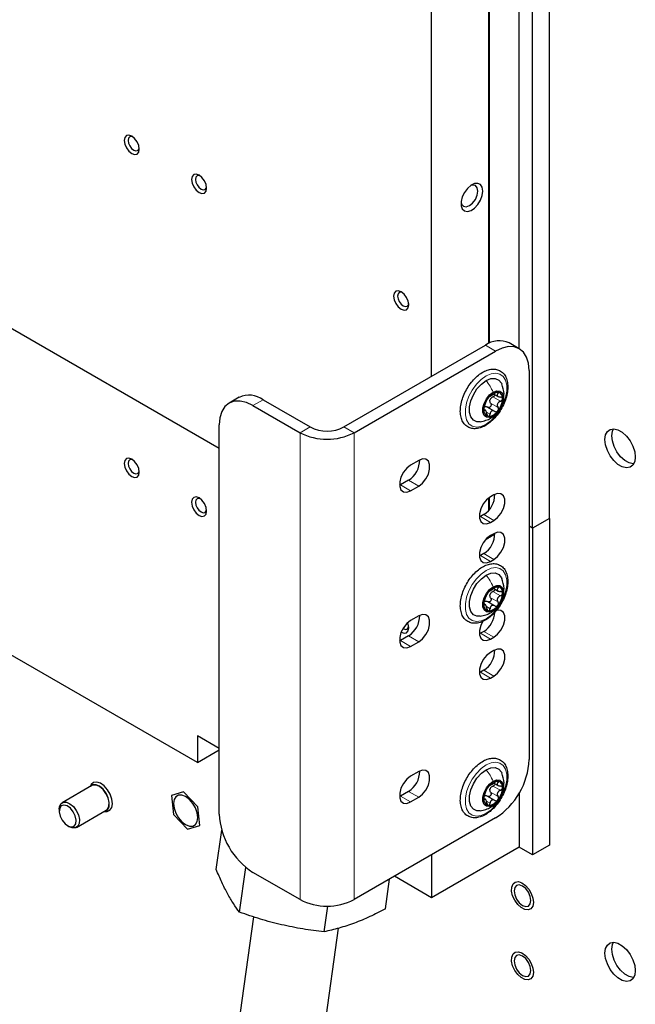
# Paper-space layout 'Blatt2' of a CAD drawing. Header units: millimetres. Extents: x 5 to 418, y 2 to 292.
# Tile 90 of 104: x 304 to 326, y 125 to 160. Entities that reach past the tile are written whole.
import ezdxf

# ---------------------------------------------------------------- set-up
doc = ezdxf.new("R2010")
doc.units = ezdxf.units.MM

psp = doc.layouts.new('Blatt2')

# ---------------------------------------------------------------- linework, layer by layer
at = {"color": 7, "linetype": 'Continuous', "lineweight": 25}
for p, q in [((322.586, 142.26), (322.586, 212.211)), ((321.996, 141.92), (321.996, 211.871)), ((321.525, 148.2), (321.525, 180.278)), ((320.467, 148.379), (320.467, 179.278)), ((320.488, 148.388), (320.488, 179.291)), ((318.461, 147.228), (318.461, 178.121)), ((262.128, 172.944), (311.036, 144.71)), ((310.27, 133.72), (270.554, 156.648)), ((315.397, 145.459), (320.346, 148.317)), ((315.75, 145.255), (320.7, 148.112)), ((321.533, 148.195), (321.18, 148.399)), ((321.878, 147.432), (321.878, 133.823)), ((311.735, 146.494), (311.381, 146.29)), ((312.568, 146.412), (314.218, 145.459)), ((320.641, 146.61), (320.792, 146.523)), ((312.215, 146.208), (313.865, 145.255)), ((320.344, 146.044), (320.295, 146.073)), ((320.675, 146.003), (320.413, 146.154)), ((311.036, 131.918), (311.036, 145.527)), ((318.013, 144.289), (317.73, 144.125)), ((317.377, 143.431), (317.343, 143.413)), ((317.659, 143.594), (317.377, 143.431)), ((317.73, 143.227), (318.013, 143.39)), ((320.467, 142.544), (320.467, 142.978)), ((320.488, 142.57), (320.488, 142.994)), ((320.641, 143.084), (320.523, 143.016)), ((320.17, 142.322), (320.136, 142.304)), ((320.287, 142.39), (320.17, 142.322)), ((322.586, 142.26), (321.996, 141.92)), ((322.586, 142.26), (322.586, 130.829)), ((320.523, 142.118), (320.641, 142.186)), ((321.996, 141.92), (321.878, 141.988)), ((321.996, 141.92), (321.996, 130.489)), ((320.676, 141.703), (320.361, 141.52)), ((320.361, 141.52), (320.467, 141.581)), ((320.467, 141.581), (320.467, 141.618)), ((320.488, 141.594), (320.467, 141.606)), ((320.676, 141.703), (320.488, 141.594)), ((320.488, 141.594), (320.488, 141.633)), ((320.641, 141.723), (320.523, 141.655)), ((320.17, 140.961), (320.136, 140.943)), ((320.287, 141.029), (320.17, 140.961)), ((320.523, 140.757), (320.641, 140.825)), ((320.641, 139.805), (320.792, 139.718)), ((320.344, 139.24), (320.295, 139.268)), ((320.675, 139.198), (320.413, 139.349)), ((318.013, 138.845), (317.73, 138.682)), ((317.659, 138.151), (317.377, 137.988)), ((320.17, 138.239), (320.136, 138.221)), ((320.287, 138.307), (320.17, 138.239)), ((317.377, 137.988), (317.343, 137.97)), ((317.73, 137.783), (318.013, 137.947)), ((320.523, 138.035), (320.641, 138.103)), ((320.641, 137.64), (320.523, 137.572)), ((320.17, 136.878), (320.136, 136.86)), ((320.287, 136.946), (320.17, 136.878)), ((320.523, 136.674), (320.641, 136.742)), ((310.27, 134.655), (310.27, 133.72)), ((311.036, 134.213), (310.27, 134.655)), ((310.27, 133.72), (311.036, 134.163)), ((318.013, 133.401), (317.73, 133.238)), ((320.641, 133.001), (320.792, 132.914)), ((306.579, 132.914), (305.542, 132.315)), ((306.539, 132.924), (306.515, 132.877)), ((309.788, 132.695), (309.361, 132.563)), ((310.284, 132.17), (309.788, 132.695)), ((317.659, 132.707), (317.377, 132.544)), ((321.525, 132.647), (321.525, 130.761)), ((309.361, 132.563), (309.431, 131.907)), ((317.377, 132.544), (317.343, 132.526)), ((317.73, 132.34), (318.013, 132.503)), ((320.344, 132.435), (320.295, 132.464)), ((320.675, 132.394), (320.413, 132.545)), ((305.438, 132.086), (305.438, 132.018)), ((306.042, 131.449), (307.079, 132.048)), ((307.015, 132.011), (307.067, 132.009)), ((310.354, 131.514), (310.284, 132.17)), ((309.431, 131.907), (309.928, 131.383)), ((320.7, 131.782), (315.75, 128.924)), ((305.733, 131.508), (305.792, 131.474)), ((309.928, 131.383), (310.354, 131.514)), ((310.931, 129.975), (311.124, 131.351)), ((321.525, 130.761), (318.461, 128.992)), ((321.996, 130.489), (321.525, 130.761)), ((322.586, 130.829), (321.996, 130.489)), ((318.461, 130.489), (318.461, 128.992)), ((311.744, 128.486), (311.964, 130.052)), ((313.865, 128.924), (312.215, 129.877)), ((316.846, 128.599), (316.993, 129.641)), ((318.461, 128.992), (317.164, 129.74)), ((314.702, 127.798), (314.829, 128.699)), ((312.238, 128.321), (311.54, 123.346)), ((314.511, 122.929), (315.212, 127.923))]:
    psp.add_line(p, q, dxfattribs=at)
at = {"color": 7, "linetype": 'Continuous', "lineweight": 18}
for p, q in [((320.7, 148.112), (320.346, 148.317)), ((312.568, 146.412), (312.215, 146.208)), ((320.612, 146.506), (320.872, 146.356)), ((320.721, 146.663), (320.788, 146.624)), ((320.289, 146.048), (320.313, 146.034)), ((320.528, 146.29), (320.788, 146.14)), ((320.382, 145.977), (320.508, 145.905)), ((314.218, 145.459), (313.865, 145.255)), ((315.397, 145.459), (315.75, 145.255)), ((313.865, 145.255), (313.865, 128.924)), ((315.75, 145.255), (315.75, 128.924)), ((317.73, 143.227), (317.377, 143.431)), ((318.013, 143.39), (317.659, 143.594)), ((320.523, 142.118), (320.17, 142.322)), ((320.641, 142.186), (320.287, 142.39)), ((320.523, 140.757), (320.17, 140.961)), ((320.641, 140.825), (320.287, 141.029)), ((320.721, 139.858), (320.788, 139.82)), ((320.612, 139.702), (320.872, 139.552)), ((320.289, 139.243), (320.313, 139.23)), ((320.382, 139.173), (320.508, 139.1)), ((320.528, 139.485), (320.788, 139.335)), ((318.013, 137.947), (317.659, 138.151)), ((320.523, 138.035), (320.17, 138.239)), ((320.641, 138.103), (320.287, 138.307)), ((317.73, 137.783), (317.377, 137.988)), ((320.523, 136.674), (320.17, 136.878)), ((320.641, 136.742), (320.287, 136.946)), ((320.721, 133.054), (320.788, 133.015)), ((318.013, 132.503), (317.659, 132.707)), ((320.528, 132.681), (320.788, 132.531)), ((320.612, 132.897), (320.872, 132.747)), ((317.73, 132.34), (317.377, 132.544)), ((320.382, 132.368), (320.508, 132.296))]:
    psp.add_line(p, q, dxfattribs=at)
at = {"color": 7, "linetype": 'Continuous', "lineweight": 25, "flags": 128}
for points in [[(308.237, 155.171), (308.217, 155.3), (308.16, 155.433), (308.074, 155.549), (307.972, 155.631), (307.871, 155.666), (307.785, 155.649), (307.727, 155.583), (307.707, 155.477), (307.727, 155.349), (307.785, 155.216), (307.871, 155.1), (307.972, 155.018), (308.074, 154.983), (308.16, 155), (308.217, 155.066), (308.237, 155.171)], [(308.01, 155.605), (307.968, 155.616), (307.905, 155.603), (307.863, 155.555), (307.848, 155.477), (307.863, 155.383), (307.905, 155.286), (307.968, 155.201), (308.043, 155.141), (308.117, 155.115), (308.18, 155.127), (308.222, 155.176), (308.234, 155.217)], [(310.594, 153.811), (310.574, 153.939), (310.517, 154.072), (310.431, 154.188), (310.329, 154.27), (310.228, 154.305), (310.142, 154.288), (310.084, 154.222), (310.064, 154.117), (310.084, 153.988), (310.142, 153.855), (310.228, 153.739), (310.329, 153.658), (310.431, 153.622), (310.517, 153.639), (310.574, 153.705), (310.594, 153.811)], [(310.367, 154.245), (310.325, 154.255), (310.262, 154.243), (310.22, 154.194), (310.205, 154.117), (310.22, 154.022), (310.262, 153.925), (310.325, 153.84), (310.4, 153.78), (310.474, 153.754), (310.537, 153.766), (310.579, 153.815), (310.591, 153.856)], [(320.258, 153.709), (320.237, 153.841), (320.177, 153.934), (320.084, 153.979), (319.969, 153.971), (319.843, 153.911), (319.721, 153.804), (319.616, 153.664), (319.538, 153.504), (319.497, 153.343), (319.497, 153.197), (319.538, 153.083), (319.616, 153.013), (319.721, 152.994), (319.843, 153.029), (319.969, 153.114), (320.084, 153.239), (320.177, 153.391), (320.237, 153.554), (320.258, 153.709)], [(319.495, 153.323), (319.514, 153.252), (319.578, 153.178), (319.674, 153.16), (319.787, 153.199), (319.899, 153.29), (319.995, 153.419), (320.059, 153.566), (320.081, 153.709)], [(320.081, 153.709), (320.059, 153.826), (319.995, 153.9), (319.899, 153.918), (319.828, 153.9)], [(317.665, 149.729), (317.645, 149.857), (317.588, 149.99), (317.502, 150.106), (317.4, 150.188), (317.299, 150.223), (317.213, 150.206), (317.155, 150.14), (317.135, 150.035), (317.155, 149.906), (317.213, 149.773), (317.299, 149.657), (317.4, 149.575), (317.502, 149.54), (317.588, 149.557), (317.645, 149.623), (317.665, 149.729)], [(317.438, 150.163), (317.396, 150.173), (317.333, 150.161), (317.291, 150.112), (317.276, 150.035), (317.291, 149.94), (317.333, 149.843), (317.396, 149.758), (317.471, 149.698), (317.545, 149.672), (317.608, 149.684), (317.65, 149.733), (317.663, 149.774)], [(321.878, 147.432), (321.856, 147.684), (321.789, 147.901), (321.68, 148.073), (321.533, 148.195), (321.355, 148.261), (321.151, 148.269), (320.93, 148.219), (320.7, 148.112)], [(320.163, 145.641), (320.051, 145.641), (319.925, 145.695), (319.834, 145.806), (319.787, 145.964), (319.787, 146.158), (319.834, 146.371), (319.925, 146.586), (320.051, 146.786), (320.204, 146.955), (320.37, 147.078)], [(320.37, 147.078), (320.536, 147.147), (320.689, 147.154), (320.815, 147.1), (320.906, 146.99), (320.918, 146.964)], [(320.617, 145.836), (320.493, 145.789), (320.384, 145.799), (320.303, 145.864), (320.26, 145.976), (320.26, 146.121), (320.303, 146.283), (320.384, 146.441), (320.493, 146.577), (320.617, 146.674)], [(320.617, 146.674), (320.742, 146.72), (320.851, 146.711), (320.932, 146.646), (320.975, 146.534), (320.975, 146.388), (320.932, 146.227), (320.851, 146.069), (320.742, 145.933), (320.617, 145.836)], [(312.215, 146.208), (311.985, 146.314), (311.764, 146.364), (311.56, 146.356), (311.381, 146.29), (311.235, 146.168), (311.126, 145.996), (311.059, 145.779), (311.036, 145.527)], [(325.591, 144.404), (325.569, 144.244), (325.507, 144.122), (325.408, 144.047), (325.281, 144.026), (325.136, 144.061), (324.985, 144.148), (324.84, 144.28), (324.713, 144.448), (324.614, 144.637), (324.552, 144.831), (324.53, 145.016), (324.552, 145.177), (324.614, 145.299), (324.713, 145.374), (324.84, 145.395), (324.985, 145.36), (325.136, 145.273), (325.281, 145.14), (325.408, 144.973), (325.507, 144.784), (325.569, 144.589), (325.591, 144.404)], [(325.534, 144.162), (325.516, 144.162), (325.372, 144.197), (325.221, 144.284), (325.076, 144.416), (324.949, 144.584), (324.85, 144.773), (324.787, 144.968), (324.766, 145.152), (324.787, 145.313), (324.822, 145.395)], [(308.237, 143.876), (308.217, 144.005), (308.16, 144.137), (308.074, 144.253), (307.972, 144.335), (307.871, 144.37), (307.785, 144.354), (307.727, 144.288), (307.707, 144.182), (307.727, 144.053), (307.785, 143.921), (307.871, 143.805), (307.972, 143.723), (308.074, 143.687), (308.16, 143.704), (308.217, 143.77), (308.237, 143.876)], [(308.01, 144.31), (307.968, 144.32), (307.905, 144.308), (307.863, 144.259), (307.848, 144.182), (307.863, 144.088), (307.905, 143.99), (307.968, 143.905), (308.043, 143.845), (308.117, 143.819), (308.18, 143.832), (308.222, 143.88), (308.234, 143.921)], [(318.013, 143.39), (318.146, 143.494), (318.263, 143.64), (318.35, 143.809), (318.396, 143.983), (318.396, 144.139), (318.35, 144.258), (318.263, 144.328), (318.146, 144.338), (318.013, 144.289)], [(317.73, 144.125), (317.597, 144.021), (317.48, 143.876), (317.393, 143.706), (317.347, 143.533), (317.347, 143.377), (317.393, 143.257), (317.48, 143.188), (317.597, 143.177), (317.73, 143.227)], [(310.594, 142.515), (310.574, 142.644), (310.517, 142.777), (310.431, 142.893), (310.329, 142.974), (310.228, 143.01), (310.142, 142.993), (310.084, 142.927), (310.064, 142.821), (310.084, 142.692), (310.142, 142.56), (310.228, 142.444), (310.329, 142.362), (310.431, 142.327), (310.517, 142.343), (310.574, 142.41), (310.594, 142.515)], [(310.367, 142.949), (310.325, 142.959), (310.262, 142.947), (310.22, 142.899), (310.205, 142.821), (310.22, 142.727), (310.262, 142.63), (310.325, 142.545), (310.4, 142.485), (310.474, 142.459), (310.537, 142.471), (310.579, 142.519), (310.591, 142.561)], [(320.523, 143.016), (320.39, 142.912), (320.273, 142.767), (320.186, 142.597), (320.14, 142.424), (320.14, 142.268), (320.186, 142.148), (320.273, 142.078), (320.39, 142.068), (320.523, 142.118)], [(320.641, 142.186), (320.774, 142.29), (320.891, 142.435), (320.978, 142.605), (321.024, 142.778), (321.024, 142.934), (320.978, 143.054), (320.891, 143.123), (320.774, 143.134), (320.641, 143.084)], [(320.523, 141.655), (320.39, 141.551), (320.273, 141.406), (320.186, 141.236), (320.14, 141.063), (320.14, 140.907), (320.186, 140.787), (320.273, 140.718), (320.39, 140.707), (320.523, 140.757)], [(320.641, 140.825), (320.774, 140.929), (320.891, 141.074), (320.978, 141.244), (321.024, 141.417), (321.024, 141.573), (320.978, 141.693), (320.891, 141.762), (320.774, 141.773), (320.641, 141.723)], [(320.163, 138.837), (320.051, 138.837), (319.925, 138.891), (319.834, 139.001), (319.787, 139.16), (319.787, 139.353), (319.834, 139.567), (319.925, 139.782), (320.051, 139.982), (320.204, 140.15), (320.37, 140.274)], [(320.37, 140.274), (320.536, 140.342), (320.689, 140.35), (320.815, 140.296), (320.906, 140.185), (320.918, 140.159)], [(320.617, 139.031), (320.493, 138.985), (320.384, 138.995), (320.303, 139.059), (320.26, 139.171), (320.26, 139.317), (320.303, 139.479), (320.384, 139.637), (320.493, 139.773), (320.617, 139.87)], [(320.617, 139.87), (320.742, 139.916), (320.851, 139.906), (320.932, 139.841), (320.975, 139.73), (320.975, 139.584), (320.932, 139.422), (320.851, 139.264), (320.742, 139.128), (320.617, 139.031)], [(318.013, 137.947), (318.146, 138.051), (318.263, 138.196), (318.35, 138.366), (318.396, 138.539), (318.396, 138.695), (318.35, 138.815), (318.263, 138.884), (318.146, 138.895), (318.013, 138.845)], [(320.641, 138.103), (320.774, 138.207), (320.891, 138.352), (320.978, 138.522), (321.024, 138.695), (321.024, 138.851), (320.978, 138.971), (320.891, 139.04), (320.774, 139.051), (320.722, 139.038)], [(317.73, 138.682), (317.597, 138.578), (317.48, 138.432), (317.393, 138.263), (317.347, 138.089), (317.347, 137.934), (317.393, 137.814), (317.48, 137.744), (317.597, 137.734), (317.73, 137.783)], [(317.464, 138.407), (317.471, 138.402), (317.545, 138.377), (317.608, 138.389), (317.65, 138.437), (317.663, 138.479)], [(317.665, 138.433), (317.645, 138.562), (317.629, 138.608)], [(320.261, 138.665), (320.186, 138.514), (320.14, 138.341), (320.14, 138.185), (320.186, 138.065), (320.273, 137.996), (320.39, 137.985), (320.523, 138.035)], [(317.4, 138.28), (317.502, 138.245), (317.588, 138.261), (317.645, 138.328), (317.665, 138.433)], [(320.523, 137.572), (320.39, 137.468), (320.273, 137.323), (320.186, 137.153), (320.14, 136.98), (320.14, 136.824), (320.186, 136.704), (320.273, 136.635), (320.39, 136.624), (320.523, 136.674)], [(320.641, 136.742), (320.774, 136.846), (320.891, 136.992), (320.978, 137.161), (321.024, 137.334), (321.024, 137.49), (320.978, 137.61), (320.891, 137.68), (320.774, 137.69), (320.641, 137.64)], [(318.013, 132.503), (318.146, 132.607), (318.263, 132.753), (318.35, 132.922), (318.396, 133.095), (318.396, 133.251), (318.35, 133.371), (318.263, 133.441), (318.146, 133.451), (318.013, 133.401)], [(320.163, 132.032), (320.051, 132.032), (319.925, 132.086), (319.834, 132.197), (319.787, 132.355), (319.787, 132.549), (319.834, 132.762), (319.925, 132.977), (320.051, 133.177), (320.204, 133.346), (320.37, 133.469)], [(320.37, 133.469), (320.536, 133.537), (320.689, 133.545), (320.815, 133.491), (320.906, 133.381), (320.918, 133.355)], [(307.067, 132.009), (307.11, 132.01), (307.209, 132.052), (307.275, 132.145), (307.3, 132.279), (307.282, 132.44), (307.223, 132.609), (307.129, 132.769), (307.011, 132.903), (306.88, 132.995), (306.752, 133.036), (306.64, 133.021), (306.557, 132.953), (306.539, 132.924)], [(317.73, 133.238), (317.597, 133.134), (317.48, 132.989), (317.393, 132.819), (317.347, 132.646), (317.347, 132.49), (317.393, 132.37), (317.48, 132.301), (317.597, 132.29), (317.73, 132.34)], [(320.617, 132.227), (320.493, 132.18), (320.384, 132.19), (320.303, 132.255), (320.26, 132.367), (320.26, 132.512), (320.303, 132.674), (320.384, 132.832), (320.493, 132.968), (320.617, 133.065)], [(320.617, 133.065), (320.742, 133.111), (320.851, 133.102), (320.932, 133.037), (320.975, 132.925), (320.975, 132.779), (320.932, 132.618), (320.851, 132.459), (320.742, 132.324), (320.617, 132.227)], [(307.021, 132.015), (307.046, 132.02), (307.132, 132.076), (307.182, 132.181), (307.189, 132.322), (307.153, 132.482), (307.077, 132.643), (306.972, 132.783), (306.849, 132.887), (306.724, 132.942), (306.612, 132.942), (306.525, 132.886), (306.521, 132.881)], [(307.079, 132.048), (307.125, 132.086), (307.173, 132.189), (307.18, 132.326), (307.145, 132.482), (307.071, 132.638), (306.968, 132.775), (306.849, 132.877), (306.727, 132.931), (306.617, 132.93), (306.579, 132.914)], [(305.438, 132.086), (305.448, 132.174), (305.496, 132.277), (305.58, 132.331), (305.69, 132.332), (305.812, 132.278), (305.931, 132.177), (306.034, 132.04), (306.107, 131.884)], [(309.433, 132.284), (309.454, 132.12), (309.514, 131.949), (309.608, 131.786), (309.727, 131.649), (309.858, 131.549), (309.989, 131.497), (310.107, 131.499), (310.201, 131.553), (310.261, 131.655), (310.282, 131.794), (310.261, 131.957), (310.201, 132.129), (310.107, 132.291), (309.989, 132.429), (309.858, 132.529), (309.727, 132.58), (309.608, 132.579), (309.514, 132.525), (309.454, 132.423), (309.433, 132.284)], [(305.996, 131.849), (305.925, 131.995), (305.825, 132.118), (305.711, 132.2), (305.6, 132.229), (305.51, 132.199), (305.453, 132.116), (305.439, 131.993), (305.47, 131.847), (305.541, 131.701), (305.641, 131.578), (305.755, 131.496), (305.865, 131.468), (305.956, 131.497), (306.013, 131.58), (306.027, 131.704), (305.996, 131.849)], [(306.107, 131.884), (306.143, 131.728), (306.136, 131.59), (306.087, 131.488), (306.003, 131.433), (305.894, 131.432), (305.792, 131.474)], [(321.393, 129.539), (321.501, 129.552), (321.624, 129.512), (321.749, 129.423), (321.863, 129.295), (321.953, 129.141), (322.009, 128.978), (322.026, 128.824), (322.001, 128.696), (321.937, 128.607), (321.841, 128.567), (321.724, 128.58), (321.598, 128.646), (321.477, 128.756), (321.374, 128.899), (321.3, 129.06), (321.263, 129.221), (321.267, 129.364), (321.312, 129.474), (321.393, 129.539)], [(321.348, 129.23), (321.371, 129.087), (321.434, 128.939), (321.53, 128.81), (321.643, 128.719), (321.756, 128.68), (321.851, 128.699), (321.915, 128.772), (321.937, 128.89), (321.915, 129.033), (321.851, 129.18), (321.756, 129.309), (321.643, 129.4), (321.53, 129.439), (321.434, 129.42), (321.371, 129.347), (321.348, 129.23)], [(321.393, 127.089), (321.501, 127.103), (321.624, 127.063), (321.749, 126.973), (321.863, 126.845), (321.953, 126.691), (322.009, 126.528), (322.026, 126.374), (322.001, 126.246), (321.937, 126.157), (321.841, 126.117), (321.724, 126.131), (321.598, 126.196), (321.477, 126.307), (321.374, 126.45), (321.3, 126.61), (321.263, 126.771), (321.267, 126.914), (321.312, 127.024), (321.393, 127.089)], [(325.591, 126.44), (325.569, 126.28), (325.507, 126.158), (325.408, 126.083), (325.281, 126.062), (325.136, 126.097), (324.985, 126.184), (324.84, 126.316), (324.713, 126.484), (324.614, 126.673), (324.552, 126.868), (324.53, 127.053), (324.552, 127.213), (324.614, 127.335), (324.713, 127.41), (324.84, 127.431), (324.985, 127.396), (325.136, 127.309), (325.281, 127.176), (325.408, 127.009), (325.507, 126.82), (325.569, 126.625), (325.591, 126.44)], [(325.534, 126.198), (325.516, 126.198), (325.372, 126.233), (325.221, 126.32), (325.076, 126.453), (324.949, 126.62), (324.85, 126.809), (324.787, 127.004), (324.766, 127.189), (324.787, 127.349), (324.822, 127.431)], [(321.348, 126.78), (321.371, 126.637), (321.434, 126.49), (321.53, 126.361), (321.643, 126.27), (321.756, 126.231), (321.851, 126.249), (321.915, 126.323), (321.937, 126.44), (321.915, 126.583), (321.851, 126.73), (321.756, 126.859), (321.643, 126.95), (321.53, 126.989), (321.434, 126.971), (321.371, 126.897), (321.348, 126.78)]]:
    psp.add_lwpolyline(points, dxfattribs=at)
at = {"color": 7, "linetype": 'Continuous', "lineweight": 18, "flags": 128}
for points in [[(320.37, 145.554), (320.195, 145.478), (320.03, 145.455), (319.885, 145.487), (319.769, 145.571), (319.687, 145.704), (319.645, 145.877), (319.645, 146.081), (319.687, 146.303), (319.769, 146.53), (319.885, 146.75), (320.03, 146.949), (320.195, 147.116), (320.37, 147.242), (320.545, 147.318), (320.71, 147.341), (320.855, 147.309), (320.971, 147.224), (321.053, 147.091), (321.095, 146.918), (321.095, 146.715), (321.053, 146.493), (320.971, 146.266), (320.855, 146.046), (320.71, 145.847), (320.545, 145.679), (320.37, 145.554)], [(320.37, 138.75), (320.195, 138.673), (320.03, 138.65), (319.885, 138.682), (319.769, 138.767), (319.687, 138.9), (319.645, 139.073), (319.645, 139.276), (319.687, 139.498), (319.769, 139.725), (319.885, 139.945), (320.03, 140.144), (320.195, 140.312), (320.37, 140.437), (320.545, 140.513), (320.71, 140.536), (320.855, 140.505), (320.971, 140.42), (321.053, 140.287), (321.095, 140.114), (321.095, 139.91), (321.053, 139.688), (320.971, 139.461), (320.855, 139.241), (320.71, 139.042), (320.545, 138.875), (320.37, 138.75)], [(320.37, 131.945), (320.195, 131.869), (320.03, 131.846), (319.885, 131.877), (319.769, 131.962), (319.687, 132.095), (319.645, 132.268), (319.645, 132.472), (319.687, 132.694), (319.769, 132.921), (319.885, 133.141), (320.03, 133.34), (320.195, 133.507), (320.37, 133.633), (320.545, 133.709), (320.71, 133.732), (320.855, 133.7), (320.971, 133.615), (321.053, 133.482), (321.095, 133.309), (321.095, 133.106), (321.053, 132.884), (320.971, 132.657), (320.855, 132.437), (320.71, 132.238), (320.545, 132.07), (320.37, 131.945)]]:
    psp.add_lwpolyline(points, dxfattribs=at)
at = {"color": 7, "linetype": 'Continuous', "lineweight": 25}
for centre, radius, start, end in [((320.835, 147.635), 0.838, 65.6929, 125.6176), ((312.08, 145.73), 0.838, 54.3824, 114.3071), ((321.003, 146.031), 0.716, 140.2279, 177.3607), ((320.808, 146.255), 0.426, 93.4295, 146.5651), ((320.757, 146.321), 0.263, 152.873, 164.7156), ((320.745, 146.478), 0.205, 350.7481, 79.4532), ((320.232, 146.478), 0.716, 320.2279, 357.3607), ((320.49, 146.031), 0.205, 170.7481, 259.4532), ((320.427, 146.255), 0.426, 273.4295, 326.5651), ((314.807, 146.596), 1.281, 242.6097, 297.3903), ((314.807, 147.075), 2.049, 242.6097, 297.3903), ((317.224, 144.293), 0.823, 301.9371, 0.9544), ((319.852, 143.088), 0.823, 301.9371, 0.9544), ((319.852, 141.727), 0.823, 301.9371, 0.9544), ((320.808, 139.45), 0.426, 93.4295, 146.5651), ((320.745, 139.674), 0.205, 350.7481, 79.4532), ((321.003, 139.227), 0.716, 140.2279, 177.3607), ((320.757, 139.517), 0.263, 152.873, 164.7156), ((320.232, 139.674), 0.716, 320.2279, 357.3607), ((320.49, 139.227), 0.205, 170.7481, 259.4532), ((320.427, 139.45), 0.426, 273.4295, 326.5651), ((317.224, 138.849), 0.823, 301.9371, 0.9544), ((319.843, 139.013), 0.834, 302.1994, 357.5944), ((319.852, 137.644), 0.823, 301.9371, 0.9544), ((319.32, 133.939), 2.561, 302.6055, 357.3945), ((317.224, 133.406), 0.823, 301.9371, 0.9544), ((320.808, 132.646), 0.426, 93.4295, 146.5651), ((320.745, 132.869), 0.205, 350.7481, 79.4532), ((321.003, 132.422), 0.716, 140.2279, 177.3607), ((320.757, 132.712), 0.263, 152.873, 164.7156), ((320.232, 132.869), 0.716, 320.2279, 357.3607), ((320.49, 132.422), 0.205, 170.7481, 259.4532), ((320.427, 132.646), 0.426, 273.4295, 326.5651), ((313.595, 132.034), 2.561, 182.6055, 237.3945), ((314.807, 130.744), 2.049, 242.6097, 297.3903)]:
    psp.add_arc(centre, radius, start, end, dxfattribs=at)
for points, knots in [([(321.13, 146.86), (321.129, 146.897), (321.126, 147.001), (321.089, 147.158), (321.005, 147.311), (320.883, 147.421), (320.736, 147.479), (320.575, 147.487), (320.405, 147.449), (320.229, 147.364), (320.054, 147.236), (319.89, 147.07), (319.744, 146.875), (319.624, 146.661), (319.534, 146.436), (319.479, 146.211), (319.462, 145.995), (319.486, 145.798), (319.552, 145.628), (319.658, 145.498), (319.796, 145.417), (319.952, 145.388), (320.118, 145.406), (320.293, 145.47), (320.469, 145.58), (320.639, 145.731), (320.794, 145.914), (320.926, 146.121), (321.03, 146.342), (321.1, 146.568), (321.127, 146.742), (321.129, 146.836), (321.13, 146.86)], [0, 0, 0, 0, 0.018753, 0.054391, 0.089854, 0.124065, 0.15687, 0.189322, 0.222569, 0.257023, 0.292127, 0.327283, 0.362356, 0.39739, 0.432466, 0.467653, 0.503046, 0.538706, 0.574402, 0.609269, 0.6426, 0.675125, 0.707894, 0.741855, 0.776763, 0.811941, 0.847049, 0.882091, 0.91714, 0.952266, 0.987558, 1, 1, 1, 1]), ([(320.979, 146.457), (320.988, 146.509), (321.017, 146.68), (320.958, 146.848), (320.918, 146.964)], [0, 0, 0, 0, 0.303285, 1, 1, 1, 1]), ([(320.313, 146.182), (320.32, 146.2), (320.33, 146.228), (320.346, 146.271), (320.358, 146.304), (320.371, 146.335), (320.386, 146.371), (320.393, 146.388), (320.397, 146.399)], [0, 0, 0, 0, 0.24922, 0.374358, 0.498948, 0.624021, 0.749768, 1, 1, 1, 1]), ([(320.452, 146.49), (320.446, 146.481), (320.432, 146.464), (320.416, 146.437), (320.403, 146.414), (320.399, 146.404), (320.397, 146.399)], [0, 0, 0, 0, 0.249858, 0.499467, 0.749011, 1, 1, 1, 1]), ([(320.508, 146.537), (320.507, 146.538), (320.503, 146.538), (320.49, 146.53), (320.473, 146.514), (320.459, 146.498), (320.452, 146.49)], [0, 0, 0, 0, 0.249806, 0.500054, 0.750309, 1, 1, 1, 1]), ([(320.528, 146.29), (320.52, 146.305), (320.503, 146.336), (320.503, 146.373), (320.504, 146.391)], [0, 0, 0, 0, 0.500645, 1, 1, 1, 1]), ([(320.508, 146.537), (320.512, 146.537), (320.519, 146.536), (320.541, 146.547), (320.563, 146.559), (320.59, 146.576), (320.63, 146.6), (320.658, 146.62), (320.676, 146.634)], [0, 0, 0, 0, 0.249194, 0.37433, 0.498925, 0.624004, 0.749757, 1, 1, 1, 1]), ([(320.523, 146.441), (320.536, 146.456), (320.56, 146.484), (320.595, 146.499), (320.612, 146.506)], [0, 0, 0, 0, 0.49811, 1, 1, 1, 1]), ([(320.686, 146.584), (320.685, 146.579), (320.683, 146.564), (320.667, 146.541), (320.643, 146.519), (320.622, 146.51), (320.612, 146.506)], [0, 0, 0, 0, 0.162671, 0.442057, 0.720465, 1, 1, 1, 1]), ([(320.782, 146.68), (320.775, 146.68), (320.76, 146.68), (320.731, 146.669), (320.702, 146.653), (320.685, 146.641), (320.676, 146.634)], [0, 0, 0, 0, 0.250032, 0.499632, 0.749228, 1, 1, 1, 1]), ([(320.788, 146.624), (320.778, 146.61), (320.762, 146.588), (320.761, 146.561), (320.768, 146.541), (320.785, 146.525), (320.818, 146.509), (320.85, 146.506), (320.872, 146.505)], [0, 0, 0, 0, 0.2492191, 0.3743567, 0.4989469, 0.6240198, 0.7497675, 1, 1, 1, 1]), ([(320.788, 146.624), (320.792, 146.631), (320.802, 146.644), (320.806, 146.662), (320.8, 146.676), (320.788, 146.679), (320.782, 146.68)], [0, 0, 0, 0, 0.249816, 0.499908, 0.75012, 1, 1, 1, 1]), ([(320.947, 146.445), (320.946, 146.454), (320.944, 146.471), (320.926, 146.491), (320.902, 146.503), (320.882, 146.504), (320.872, 146.505)], [0, 0, 0, 0, 0.2499898, 0.4996108, 0.7491272, 1, 1, 1, 1]), ([(320.872, 146.356), (320.882, 146.361), (320.902, 146.37), (320.926, 146.391), (320.944, 146.418), (320.946, 146.436), (320.947, 146.445)], [0, 0, 0, 0, 0.2498531, 0.4999013, 0.7501145, 1, 1, 1, 1]), ([(320.313, 146.182), (320.31, 146.174), (320.304, 146.157), (320.295, 146.126), (320.289, 146.093), (320.288, 146.074), (320.287, 146.064)], [0, 0, 0, 0, 0.249853, 0.499901, 0.750114, 1, 1, 1, 1]), ([(320.287, 146.064), (320.288, 146.056), (320.289, 146.04), (320.295, 146.027), (320.304, 146.024), (320.31, 146.031), (320.313, 146.034)], [0, 0, 0, 0, 0.24999, 0.499611, 0.749127, 1, 1, 1, 1]), ([(320.397, 145.915), (320.393, 145.937), (320.386, 145.972), (320.371, 146.009), (320.358, 146.031), (320.346, 146.044), (320.33, 146.051), (320.32, 146.041), (320.313, 146.034)], [0, 0, 0, 0, 0.249219, 0.374357, 0.498947, 0.62402, 0.749767, 1, 1, 1, 1]), ([(320.326, 146.169), (320.341, 146.171), (320.373, 146.174), (320.402, 146.159), (320.417, 146.151)], [0, 0, 0, 0, 0.498111, 1, 1, 1, 1]), ([(320.528, 146.29), (320.533, 146.281), (320.543, 146.263), (320.547, 146.23), (320.541, 146.198), (320.525, 146.169), (320.501, 146.148), (320.472, 146.138), (320.443, 146.138), (320.426, 146.147), (320.417, 146.151)], [0, 0, 0, 0, 0.1252342, 0.2495027, 0.374346, 0.4990796, 0.6239086, 0.7493965, 0.8744451, 1, 1, 1, 1]), ([(320.872, 146.356), (320.85, 146.347), (320.818, 146.332), (320.786, 146.298), (320.768, 146.268), (320.761, 146.235), (320.762, 146.189), (320.777, 146.16), (320.788, 146.14)], [0, 0, 0, 0, 0.24922, 0.374358, 0.498948, 0.624021, 0.749768, 1, 1, 1, 1]), ([(320.782, 146.02), (320.788, 146.029), (320.8, 146.047), (320.806, 146.081), (320.802, 146.113), (320.792, 146.131), (320.788, 146.14)], [0, 0, 0, 0, 0.249858, 0.499467, 0.749011, 1, 1, 1, 1]), ([(320.161, 145.641), (320.231, 145.654), (320.362, 145.678), (320.477, 145.737), (320.53, 145.764)], [0, 0, 0, 0, 0.530619, 1, 1, 1, 1]), ([(320.397, 145.915), (320.399, 145.904), (320.403, 145.883), (320.416, 145.855), (320.432, 145.835), (320.446, 145.831), (320.452, 145.83)], [0, 0, 0, 0, 0.249816, 0.499908, 0.75012, 1, 1, 1, 1]), ([(320.452, 145.83), (320.459, 145.83), (320.473, 145.832), (320.49, 145.849), (320.503, 145.874), (320.507, 145.894), (320.508, 145.905)], [0, 0, 0, 0, 0.250032, 0.4996317, 0.7492275, 1, 1, 1, 1]), ([(320.676, 146.002), (320.658, 146.011), (320.63, 146.024), (320.591, 146.022), (320.564, 146.013), (320.541, 145.994), (320.519, 145.96), (320.512, 145.927), (320.508, 145.905)], [0, 0, 0, 0, 0.2491937, 0.3743301, 0.4989253, 0.6240038, 0.7497569, 1, 1, 1, 1]), ([(320.528, 145.763), (320.581, 145.795), (320.65, 145.838), (320.705, 145.899), (320.718, 145.913)], [0, 0, 0, 0, 0.761016, 1, 1, 1, 1]), ([(320.676, 146.002), (320.685, 145.997), (320.702, 145.989), (320.731, 145.988), (320.76, 145.997), (320.775, 146.013), (320.782, 146.02)], [0, 0, 0, 0, 0.249806, 0.5000545, 0.7503094, 1, 1, 1, 1]), ([(321.13, 140.056), (321.129, 140.092), (321.126, 140.197), (321.089, 140.353), (321.005, 140.507), (320.883, 140.616), (320.736, 140.674), (320.575, 140.683), (320.405, 140.644), (320.229, 140.56), (320.054, 140.432), (319.89, 140.266), (319.744, 140.071), (319.624, 139.856), (319.534, 139.632), (319.479, 139.407), (319.462, 139.191), (319.486, 138.993), (319.552, 138.824), (319.658, 138.694), (319.796, 138.613), (319.952, 138.583), (320.118, 138.601), (320.293, 138.666), (320.469, 138.776), (320.639, 138.926), (320.794, 139.109), (320.926, 139.316), (321.03, 139.538), (321.1, 139.764), (321.127, 139.937), (321.129, 140.031), (321.13, 140.056)], [0, 0, 0, 0, 0.018753, 0.054391, 0.089854, 0.124065, 0.15687, 0.189322, 0.222569, 0.257023, 0.292127, 0.327283, 0.362356, 0.39739, 0.432466, 0.467653, 0.503046, 0.538706, 0.574402, 0.609269, 0.6426, 0.675125, 0.707894, 0.741855, 0.776763, 0.811941, 0.847049, 0.882091, 0.91714, 0.952266, 0.987558, 1, 1, 1, 1]), ([(320.782, 139.876), (320.775, 139.875), (320.76, 139.875), (320.731, 139.864), (320.702, 139.849), (320.685, 139.836), (320.676, 139.83)], [0, 0, 0, 0, 0.250032, 0.499632, 0.749228, 1, 1, 1, 1]), ([(320.788, 139.82), (320.792, 139.826), (320.802, 139.84), (320.806, 139.858), (320.8, 139.871), (320.788, 139.874), (320.782, 139.876)], [0, 0, 0, 0, 0.249816, 0.4999076, 0.7501199, 1, 1, 1, 1]), ([(320.979, 139.652), (320.988, 139.704), (321.017, 139.876), (320.958, 140.043), (320.918, 140.16)], [0, 0, 0, 0, 0.303285, 1, 1, 1, 1]), ([(320.313, 139.378), (320.32, 139.396), (320.33, 139.423), (320.346, 139.467), (320.358, 139.5), (320.371, 139.53), (320.386, 139.566), (320.393, 139.583), (320.397, 139.594)], [0, 0, 0, 0, 0.24922, 0.374358, 0.498948, 0.624021, 0.749768, 1, 1, 1, 1]), ([(320.452, 139.685), (320.446, 139.676), (320.432, 139.659), (320.416, 139.633), (320.403, 139.61), (320.399, 139.599), (320.397, 139.594)], [0, 0, 0, 0, 0.249858, 0.499467, 0.749011, 1, 1, 1, 1]), ([(320.508, 139.733), (320.507, 139.733), (320.503, 139.734), (320.49, 139.725), (320.473, 139.709), (320.459, 139.693), (320.452, 139.685)], [0, 0, 0, 0, 0.249806, 0.500054, 0.750309, 1, 1, 1, 1]), ([(320.528, 139.485), (320.52, 139.501), (320.503, 139.532), (320.503, 139.568), (320.504, 139.586)], [0, 0, 0, 0, 0.500645, 1, 1, 1, 1]), ([(320.508, 139.733), (320.512, 139.732), (320.519, 139.731), (320.541, 139.743), (320.563, 139.755), (320.59, 139.771), (320.63, 139.795), (320.658, 139.816), (320.676, 139.83)], [0, 0, 0, 0, 0.249194, 0.37433, 0.498925, 0.624004, 0.749757, 1, 1, 1, 1]), ([(320.523, 139.637), (320.536, 139.651), (320.56, 139.68), (320.595, 139.694), (320.612, 139.702)], [0, 0, 0, 0, 0.49811, 1, 1, 1, 1]), ([(320.686, 139.779), (320.685, 139.774), (320.683, 139.76), (320.667, 139.737), (320.643, 139.715), (320.622, 139.706), (320.612, 139.702)], [0, 0, 0, 0, 0.162671, 0.442057, 0.720465, 1, 1, 1, 1]), ([(320.788, 139.82), (320.778, 139.805), (320.762, 139.784), (320.761, 139.756), (320.768, 139.737), (320.785, 139.721), (320.818, 139.705), (320.85, 139.702), (320.872, 139.7)], [0, 0, 0, 0, 0.249219, 0.374357, 0.498947, 0.62402, 0.749767, 1, 1, 1, 1]), ([(320.872, 139.552), (320.85, 139.542), (320.818, 139.528), (320.786, 139.494), (320.768, 139.464), (320.761, 139.43), (320.762, 139.385), (320.777, 139.355), (320.788, 139.335)], [0, 0, 0, 0, 0.24922, 0.374358, 0.498948, 0.624021, 0.749768, 1, 1, 1, 1]), ([(320.947, 139.641), (320.946, 139.65), (320.944, 139.667), (320.926, 139.686), (320.902, 139.698), (320.882, 139.7), (320.872, 139.7)], [0, 0, 0, 0, 0.24999, 0.499611, 0.749127, 1, 1, 1, 1]), ([(320.872, 139.552), (320.882, 139.556), (320.902, 139.565), (320.926, 139.587), (320.944, 139.613), (320.946, 139.632), (320.947, 139.641)], [0, 0, 0, 0, 0.2498531, 0.4999013, 0.7501145, 1, 1, 1, 1]), ([(320.313, 139.378), (320.31, 139.37), (320.304, 139.353), (320.295, 139.322), (320.289, 139.289), (320.288, 139.27), (320.287, 139.26)], [0, 0, 0, 0, 0.249853, 0.499901, 0.750114, 1, 1, 1, 1]), ([(320.287, 139.26), (320.288, 139.252), (320.289, 139.235), (320.295, 139.223), (320.304, 139.22), (320.31, 139.226), (320.313, 139.23)], [0, 0, 0, 0, 0.24999, 0.499611, 0.749127, 1, 1, 1, 1]), ([(320.397, 139.11), (320.393, 139.133), (320.386, 139.167), (320.371, 139.204), (320.358, 139.226), (320.346, 139.24), (320.33, 139.246), (320.32, 139.236), (320.313, 139.23)], [0, 0, 0, 0, 0.249219, 0.374357, 0.498947, 0.62402, 0.749767, 1, 1, 1, 1]), ([(320.326, 139.365), (320.341, 139.367), (320.373, 139.37), (320.402, 139.355), (320.417, 139.347)], [0, 0, 0, 0, 0.498111, 1, 1, 1, 1]), ([(320.528, 139.485), (320.533, 139.476), (320.543, 139.458), (320.547, 139.426), (320.541, 139.393), (320.525, 139.364), (320.501, 139.343), (320.472, 139.333), (320.443, 139.334), (320.426, 139.342), (320.417, 139.347)], [0, 0, 0, 0, 0.1252342, 0.2495027, 0.374346, 0.4990796, 0.6239086, 0.7493965, 0.8744451, 1, 1, 1, 1]), ([(320.676, 139.197), (320.658, 139.206), (320.63, 139.219), (320.591, 139.218), (320.564, 139.208), (320.541, 139.189), (320.519, 139.156), (320.512, 139.122), (320.508, 139.1)], [0, 0, 0, 0, 0.2491937, 0.3743301, 0.4989253, 0.6240038, 0.7497569, 1, 1, 1, 1]), ([(320.676, 139.197), (320.685, 139.193), (320.702, 139.184), (320.731, 139.184), (320.76, 139.193), (320.775, 139.208), (320.782, 139.216)], [0, 0, 0, 0, 0.249806, 0.5000545, 0.7503094, 1, 1, 1, 1]), ([(320.782, 139.216), (320.788, 139.225), (320.8, 139.243), (320.806, 139.276), (320.802, 139.308), (320.792, 139.326), (320.788, 139.335)], [0, 0, 0, 0, 0.249858, 0.499467, 0.749011, 1, 1, 1, 1]), ([(320.161, 138.836), (320.231, 138.849), (320.362, 138.873), (320.477, 138.932), (320.53, 138.96)], [0, 0, 0, 0, 0.530619, 1, 1, 1, 1]), ([(320.397, 139.11), (320.399, 139.099), (320.403, 139.078), (320.416, 139.051), (320.432, 139.031), (320.446, 139.027), (320.452, 139.025)], [0, 0, 0, 0, 0.249816, 0.499908, 0.75012, 1, 1, 1, 1]), ([(320.452, 139.025), (320.459, 139.026), (320.473, 139.027), (320.49, 139.044), (320.503, 139.069), (320.507, 139.09), (320.508, 139.1)], [0, 0, 0, 0, 0.250032, 0.4996317, 0.7492275, 1, 1, 1, 1]), ([(320.528, 138.959), (320.581, 138.991), (320.65, 139.033), (320.705, 139.094), (320.718, 139.109)], [0, 0, 0, 0, 0.761016, 1, 1, 1, 1]), ([(321.13, 133.251), (321.129, 133.288), (321.126, 133.392), (321.089, 133.549), (321.005, 133.702), (320.883, 133.812), (320.736, 133.87), (320.575, 133.878), (320.405, 133.84), (320.229, 133.755), (320.054, 133.627), (319.89, 133.461), (319.744, 133.266), (319.624, 133.052), (319.534, 132.827), (319.479, 132.602), (319.462, 132.386), (319.486, 132.189), (319.552, 132.019), (319.658, 131.889), (319.796, 131.808), (319.952, 131.779), (320.118, 131.797), (320.293, 131.861), (320.469, 131.971), (320.639, 132.122), (320.794, 132.305), (320.926, 132.512), (321.03, 132.733), (321.1, 132.959), (321.127, 133.133), (321.129, 133.227), (321.13, 133.251)], [0, 0, 0, 0, 0.018753, 0.054391, 0.089854, 0.124065, 0.15687, 0.189322, 0.222569, 0.257023, 0.292127, 0.327283, 0.362356, 0.39739, 0.432466, 0.467653, 0.503046, 0.538706, 0.574402, 0.609269, 0.6426, 0.675125, 0.707894, 0.741855, 0.776763, 0.811941, 0.847049, 0.882091, 0.91714, 0.952266, 0.987558, 1, 1, 1, 1]), ([(320.979, 132.847), (320.988, 132.9), (321.017, 133.071), (320.958, 133.239), (320.918, 133.355)], [0, 0, 0, 0, 0.303285, 1, 1, 1, 1]), ([(320.508, 132.928), (320.512, 132.928), (320.519, 132.927), (320.541, 132.938), (320.563, 132.95), (320.59, 132.967), (320.63, 132.991), (320.658, 133.011), (320.676, 133.025)], [0, 0, 0, 0, 0.249194, 0.37433, 0.498925, 0.624004, 0.749757, 1, 1, 1, 1]), ([(320.686, 132.975), (320.685, 132.97), (320.683, 132.955), (320.667, 132.932), (320.643, 132.91), (320.622, 132.901), (320.612, 132.897)], [0, 0, 0, 0, 0.162671, 0.442057, 0.720465, 1, 1, 1, 1]), ([(320.782, 133.071), (320.775, 133.071), (320.76, 133.07), (320.731, 133.06), (320.702, 133.044), (320.685, 133.032), (320.676, 133.025)], [0, 0, 0, 0, 0.250032, 0.499632, 0.749228, 1, 1, 1, 1]), ([(320.788, 133.015), (320.778, 133.001), (320.762, 132.979), (320.761, 132.952), (320.768, 132.932), (320.785, 132.916), (320.818, 132.9), (320.85, 132.897), (320.872, 132.896)], [0, 0, 0, 0, 0.249219, 0.374357, 0.498947, 0.62402, 0.749767, 1, 1, 1, 1]), ([(320.788, 133.015), (320.792, 133.022), (320.802, 133.035), (320.806, 133.053), (320.8, 133.067), (320.788, 133.07), (320.782, 133.071)], [0, 0, 0, 0, 0.249816, 0.499908, 0.75012, 1, 1, 1, 1]), ([(320.313, 132.573), (320.32, 132.591), (320.33, 132.619), (320.346, 132.662), (320.358, 132.695), (320.371, 132.726), (320.386, 132.762), (320.393, 132.779), (320.397, 132.79)], [0, 0, 0, 0, 0.2492203, 0.374358, 0.498948, 0.6240206, 0.749768, 1, 1, 1, 1]), ([(320.452, 132.881), (320.446, 132.872), (320.432, 132.855), (320.416, 132.828), (320.403, 132.805), (320.399, 132.795), (320.397, 132.79)], [0, 0, 0, 0, 0.249858, 0.499467, 0.749011, 1, 1, 1, 1]), ([(320.528, 132.681), (320.533, 132.672), (320.543, 132.654), (320.547, 132.621), (320.541, 132.589), (320.525, 132.56), (320.501, 132.539), (320.472, 132.529), (320.443, 132.529), (320.426, 132.538), (320.417, 132.542)], [0, 0, 0, 0, 0.1252342, 0.2495027, 0.374346, 0.4990796, 0.6239086, 0.7493965, 0.8744451, 1, 1, 1, 1]), ([(320.508, 132.928), (320.507, 132.929), (320.503, 132.929), (320.49, 132.921), (320.473, 132.905), (320.459, 132.889), (320.452, 132.881)], [0, 0, 0, 0, 0.249806, 0.500054, 0.750309, 1, 1, 1, 1]), ([(320.528, 132.681), (320.52, 132.696), (320.503, 132.727), (320.503, 132.763), (320.504, 132.782)], [0, 0, 0, 0, 0.500645, 1, 1, 1, 1]), ([(320.523, 132.832), (320.536, 132.847), (320.56, 132.875), (320.595, 132.89), (320.612, 132.897)], [0, 0, 0, 0, 0.49811, 1, 1, 1, 1]), ([(320.872, 132.747), (320.85, 132.738), (320.818, 132.723), (320.786, 132.689), (320.768, 132.659), (320.761, 132.626), (320.762, 132.58), (320.777, 132.551), (320.788, 132.531)], [0, 0, 0, 0, 0.24922, 0.374358, 0.498948, 0.624021, 0.749768, 1, 1, 1, 1]), ([(320.947, 132.836), (320.946, 132.845), (320.944, 132.862), (320.926, 132.882), (320.902, 132.894), (320.882, 132.895), (320.872, 132.896)], [0, 0, 0, 0, 0.2499898, 0.4996108, 0.7491272, 1, 1, 1, 1]), ([(320.872, 132.747), (320.882, 132.752), (320.902, 132.76), (320.926, 132.782), (320.944, 132.809), (320.946, 132.827), (320.947, 132.836)], [0, 0, 0, 0, 0.249853, 0.499901, 0.750114, 1, 1, 1, 1]), ([(320.313, 132.573), (320.31, 132.565), (320.304, 132.548), (320.295, 132.517), (320.289, 132.484), (320.288, 132.465), (320.287, 132.455)], [0, 0, 0, 0, 0.2498531, 0.4999013, 0.7501145, 1, 1, 1, 1]), ([(320.287, 132.455), (320.288, 132.447), (320.289, 132.431), (320.295, 132.418), (320.304, 132.415), (320.31, 132.422), (320.313, 132.425)], [0, 0, 0, 0, 0.24999, 0.499611, 0.749127, 1, 1, 1, 1]), ([(320.397, 132.306), (320.393, 132.328), (320.386, 132.363), (320.371, 132.4), (320.358, 132.422), (320.346, 132.435), (320.33, 132.442), (320.32, 132.432), (320.313, 132.425)], [0, 0, 0, 0, 0.2492191, 0.3743567, 0.4989469, 0.6240198, 0.7497675, 1, 1, 1, 1]), ([(320.326, 132.56), (320.341, 132.562), (320.373, 132.565), (320.402, 132.55), (320.417, 132.542)], [0, 0, 0, 0, 0.498111, 1, 1, 1, 1]), ([(320.397, 132.306), (320.399, 132.295), (320.403, 132.274), (320.416, 132.246), (320.432, 132.226), (320.446, 132.222), (320.452, 132.221)], [0, 0, 0, 0, 0.249816, 0.499908, 0.75012, 1, 1, 1, 1]), ([(320.452, 132.221), (320.459, 132.221), (320.473, 132.223), (320.49, 132.24), (320.503, 132.265), (320.507, 132.285), (320.508, 132.296)], [0, 0, 0, 0, 0.250032, 0.499632, 0.749228, 1, 1, 1, 1]), ([(320.676, 132.393), (320.658, 132.402), (320.63, 132.415), (320.591, 132.413), (320.564, 132.404), (320.541, 132.385), (320.519, 132.351), (320.512, 132.318), (320.508, 132.296)], [0, 0, 0, 0, 0.249194, 0.37433, 0.498925, 0.624004, 0.749757, 1, 1, 1, 1]), ([(320.528, 132.154), (320.581, 132.186), (320.65, 132.229), (320.705, 132.29), (320.718, 132.304)], [0, 0, 0, 0, 0.761016, 1, 1, 1, 1]), ([(320.676, 132.393), (320.685, 132.388), (320.702, 132.38), (320.731, 132.379), (320.76, 132.388), (320.775, 132.404), (320.782, 132.411)], [0, 0, 0, 0, 0.249806, 0.500054, 0.750309, 1, 1, 1, 1]), ([(320.782, 132.411), (320.788, 132.42), (320.8, 132.438), (320.806, 132.471), (320.802, 132.504), (320.792, 132.522), (320.788, 132.531)], [0, 0, 0, 0, 0.249858, 0.499467, 0.749011, 1, 1, 1, 1]), ([(320.161, 132.032), (320.231, 132.045), (320.362, 132.069), (320.477, 132.128), (320.53, 132.155)], [0, 0, 0, 0, 0.530619, 1, 1, 1, 1]), ([(311.324, 129.133), (311.257, 129.262), (311.122, 129.521), (310.995, 129.823), (310.931, 129.975)], [0, 0, 0, 0, 0.498791, 1, 1, 1, 1]), ([(311.744, 128.486), (311.673, 128.581), (311.53, 128.774), (311.393, 129.013), (311.324, 129.133)], [0, 0, 0, 0, 0.498963, 1, 1, 1, 1]), ([(313.21, 128.045), (312.964, 128.107), (312.47, 128.232), (311.987, 128.401), (311.744, 128.486)], [0, 0, 0, 0, 0.498791, 1, 1, 1, 1]), ([(316.846, 128.599), (316.665, 128.505), (316.301, 128.317), (315.941, 128.173), (315.761, 128.101)], [0, 0, 0, 0, 0.498963, 1, 1, 1, 1]), ([(314.702, 127.798), (314.453, 127.827), (313.954, 127.886), (313.458, 127.992), (313.21, 128.045)], [0, 0, 0, 0, 0.498963, 1, 1, 1, 1]), ([(315.761, 128.101), (315.582, 128.039), (315.225, 127.915), (314.877, 127.837), (314.702, 127.798)], [0, 0, 0, 0, 0.498791, 1, 1, 1, 1])]:
    psp.add_open_spline(points, degree=3, knots=knots, dxfattribs=at)
at = {"color": 7, "linetype": 'Continuous', "lineweight": 18}
for points in [[(320.37, 147.078), (320.418, 147.015), (320.514, 146.89), (320.583, 146.746), (320.617, 146.674)], [(320.37, 140.274), (320.418, 140.211), (320.514, 140.085), (320.583, 139.941), (320.617, 139.87)], [(320.37, 133.469), (320.418, 133.406), (320.514, 133.281), (320.583, 133.137), (320.617, 133.065)]]:
    psp.add_open_spline(points, degree=3, dxfattribs=at)
for points, knots in [([(320.499, 145.75), (320.501, 145.751), (320.55, 145.762), (320.585, 145.8), (320.617, 145.836)], [0, 0, 0, 0, 0.056985, 1, 1, 1, 1]), ([(320.499, 138.946), (320.501, 138.946), (320.55, 138.958), (320.585, 138.996), (320.617, 139.031)], [0, 0, 0, 0, 0.0569845, 1, 1, 1, 1]), ([(320.499, 132.141), (320.501, 132.142), (320.55, 132.153), (320.585, 132.191), (320.617, 132.227)], [0, 0, 0, 0, 0.056985, 1, 1, 1, 1])]:
    psp.add_open_spline(points, degree=3, knots=knots, dxfattribs=at)

doc.saveas('drawing.dxf')
